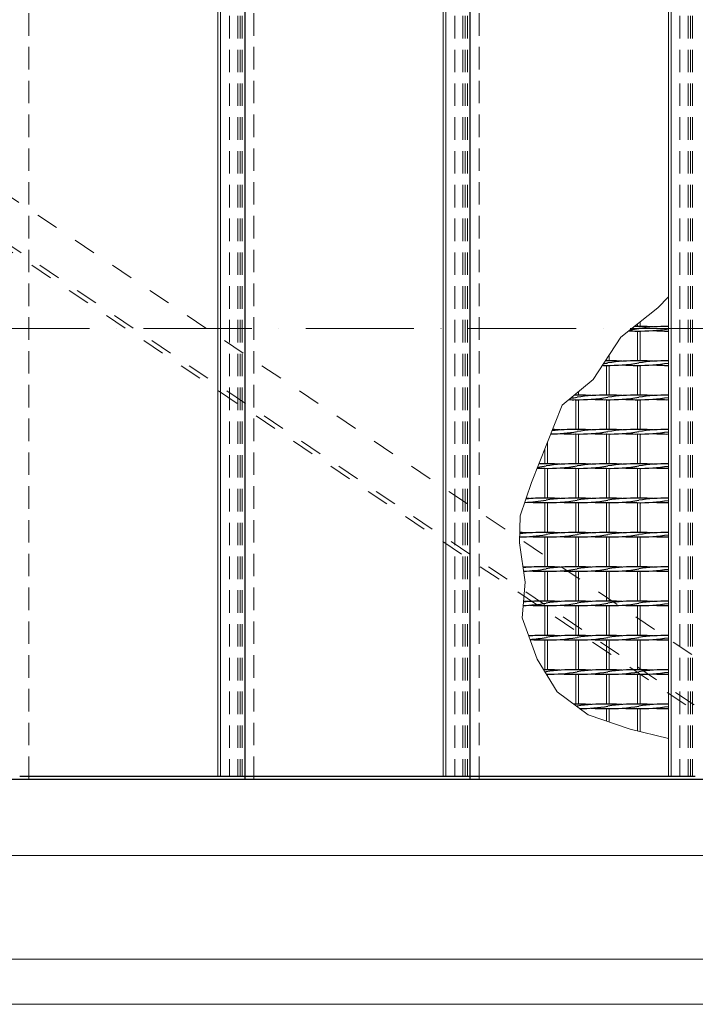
# Model space of a CAD drawing. Header units: millimetres. Extents: x -6178 to 46156, y -8419 to 8560.
# Tile 40 of 256: x 5429 to 6179, y -2755 to -1663. Entities that reach past the tile are written whole.
import ezdxf

# ---------------------------------------------------------------- set-up
doc = ezdxf.new("R2010")
doc.units = ezdxf.units.MM
for name, pattern in [('ACAD_ISO02W100', [15, 12, -3]), ('ACAD_ISO10W100', [18, 12, -3, 0, -3]), ('HIDDEN', [0.375, 0.25, -0.125]), ('JIS_02_1.0', [2, 1, -1])]:
    doc.linetypes.add(name, pattern=pattern)
for name, color, linetype, lineweight in [('Aussteifung', 7, 'ACAD_ISO02W100', 15), ('Betonfundamente', 7, 'Continuous', 18), ('Pflaster-Gehweg', 7, 'Continuous', 15), ('Stufen&Podest', 7, 'Continuous', 9), ('Tragegurt', 7, 'Continuous', 20)]:
    doc.layers.add(name, color=color, linetype=linetype, lineweight=lineweight)

msp = doc.modelspace()

# ---------------------------------------------------------------- linework, layer by layer
at = {"linetype": 'ACAD_ISO10W100', "lineweight": 18, "ltscale": 10}
msp.add_line((7127.74035, -2005.40053), (-5297.4259, -2005.40053), dxfattribs=at)
at = {"layer": 'Aussteifung', "linetype": 'JIS_02_1.0', "lineweight": 18, "ltscale": 25}
for p, q in [((6507.69306, -2590.40053), (5176.57305, -1696.16474)), ((6418.02982, -2590.40053), (5146.26603, -1736.03978)), ((6426.99615, -2590.40053), (5149.29673, -1732.05228))]:
    msp.add_line(p, q, dxfattribs=at)
at = {"layer": 'Betonfundamente', "linetype": 'HIDDEN', "lineweight": 9, "ltscale": 100}
for p, q in [((5439.38052, -1505.40053), (5439.38052, -2505.40053)), ((5689.38052, -1505.40053), (5689.38052, -2505.40053)), ((5939.38052, -1505.40053), (5939.38052, -2505.40053)), ((5662.38052, -1508.40053), (5662.38052, -2502.40053)), ((5671.47304, -1508.40053), (5671.47304, -2502.40053)), ((5674.07112, -1508.40053), (5674.07112, -2502.40053)), ((5676.38052, -1508.40053), (5676.38052, -2502.40053)), ((5912.38052, -1508.40053), (5912.38052, -2502.40053)), ((5921.47304, -1508.40053), (5921.47304, -2502.40053)), ((5924.07112, -1508.40053), (5924.07112, -2502.40053)), ((5926.38052, -1508.40053), (5926.38052, -2502.40053)), ((6162.38052, -1508.40053), (6162.38052, -2502.40053)), ((6171.47304, -1508.40053), (6171.47304, -2502.40053)), ((6174.07112, -1508.40053), (6174.07112, -2502.40053))]:
    msp.add_line(p, q, dxfattribs=at)
at = {"layer": 'Betonfundamente', "linetype": 'HIDDEN', "ltscale": 100}
msp.add_line((6176.38052, -1508.40053), (6176.38052, -2502.40053), dxfattribs=at)
at = {"layer": 'Pflaster-Gehweg'}
for p, q in [((6299.78679, -2705.40053), (2304.38052, -2705.40053)), ((6299.78679, -2755.40053), (2304.38052, -2755.40053))]:
    msp.add_line(p, q, dxfattribs=at)
at = {"layer": 'Stufen&Podest', "lineweight": 30}
for p, q in [((5679.38052, -1505.40053), (5679.38052, -2505.40053)), ((5929.38052, -2505.40053), (5929.38052, -1505.40053)), ((5679.38052, -2502.40053), (5429.38052, -2502.40053)), ((5929.38052, -2502.40053), (5679.38052, -2502.40053)), ((6179.38052, -2502.40053), (5929.38052, -2502.40053)), ((-2734.25391, -2505.40053), (6679.38052, -2505.40053))]:
    msp.add_line(p, q, dxfattribs=at)
at = {"layer": 'Stufen&Podest', "lineweight": 20}
for p, q in [((5649.48052, -1508.40053), (5649.48052, -2502.40053)), ((5652.48052, -1508.40053), (5652.48052, -2502.40053)), ((5899.48052, -1508.40053), (5899.48052, -2502.40053)), ((5902.48052, -1508.40053), (5902.48052, -2502.40053)), ((6149.48052, -1508.40053), (6149.48052, -2502.40053)), ((6152.48052, -1508.40053), (6152.48052, -2502.40053)), ((6118.18052, -1997.91308), (6118.18052, -2003.13517)), ((6115.18052, -2000.27558), (6115.18052, -2003.14689)), ((6115.18052, -2008.14689), (6115.18052, -2041.24689)), ((6118.18052, -2008.15862), (6118.18052, -2041.23517)), ((6080.88052, -2038.93064), (6080.88052, -2041.24689)), ((6083.88052, -2034.34098), (6083.88052, -2041.23517)), ((6080.88052, -2046.24689), (6080.88052, -2079.34689)), ((6083.88052, -2046.25862), (6083.88052, -2079.33517)), ((6115.18052, -2046.24689), (6115.18052, -2079.34689)), ((6118.18052, -2046.25862), (6118.18052, -2079.33517)), ((6049.58052, -2075.49138), (6049.58052, -2079.33517)), ((6046.58052, -2077.99928), (6046.58052, -2079.34689)), ((6046.58052, -2084.34689), (6046.58052, -2117.44689)), ((6049.58052, -2084.35862), (6049.58052, -2117.43517)), ((6080.88052, -2084.34689), (6080.88052, -2117.44689)), ((6083.88052, -2084.35862), (6083.88052, -2117.43517)), ((6115.18052, -2084.34689), (6115.18052, -2117.44689)), ((6118.18052, -2084.35862), (6118.18052, -2117.43517)), ((6046.58052, -2122.44689), (6046.58052, -2155.54689)), ((6049.58052, -2122.45862), (6049.58052, -2155.53517)), ((6080.88052, -2122.44689), (6080.88052, -2155.54689)), ((6083.88052, -2122.45862), (6083.88052, -2155.53517)), ((6115.18052, -2122.44689), (6115.18052, -2155.54689)), ((6118.18052, -2122.45862), (6118.18052, -2155.53517)), ((6012.28052, -2139.27934), (6012.28052, -2155.54689)), ((6015.28052, -2131.67689), (6015.28052, -2155.53517)), ((6012.28052, -2160.54689), (6012.28052, -2193.64689)), ((6015.28052, -2160.55862), (6015.28052, -2193.63517)), ((6046.58052, -2160.54689), (6046.58052, -2193.64689)), ((6049.58052, -2160.55862), (6049.58052, -2193.63517)), ((6080.88052, -2160.54689), (6080.88052, -2193.64689)), ((6083.88052, -2160.55862), (6083.88052, -2193.63517)), ((6115.18052, -2160.54689), (6115.18052, -2193.64689)), ((6118.18052, -2160.55862), (6118.18052, -2193.63517)), ((6012.28052, -2198.64689), (6012.28052, -2231.74689)), ((6015.28052, -2198.65862), (6015.28052, -2231.73517)), ((6046.58052, -2198.64689), (6046.58052, -2231.74689)), ((6049.58052, -2198.65862), (6049.58052, -2231.73517)), ((6080.88052, -2198.64689), (6080.88052, -2231.74689)), ((6083.88052, -2198.65862), (6083.88052, -2231.73517)), ((6115.18052, -2198.64689), (6115.18052, -2231.74689)), ((6118.18052, -2198.65862), (6118.18052, -2231.73517)), ((6012.28052, -2236.74689), (6012.28052, -2269.84689)), ((6015.28052, -2236.75862), (6015.28052, -2269.83517)), ((6046.58052, -2236.74689), (6046.58052, -2269.84689)), ((6049.58052, -2236.75862), (6049.58052, -2269.83517)), ((6080.88052, -2236.74689), (6080.88052, -2269.84689)), ((6083.88052, -2236.75862), (6083.88052, -2269.83517)), ((6115.18052, -2236.74689), (6115.18052, -2269.84689)), ((6118.18052, -2236.75862), (6118.18052, -2269.83517)), ((6012.28052, -2274.84689), (6012.28052, -2307.94689)), ((6015.28052, -2274.85862), (6015.28052, -2307.93517)), ((6046.58052, -2274.84689), (6046.58052, -2307.94689)), ((6049.58052, -2274.85862), (6049.58052, -2307.93517)), ((6080.88052, -2274.84689), (6080.88052, -2307.94689)), ((6083.88052, -2274.85862), (6083.88052, -2307.93517)), ((6115.18052, -2274.84689), (6115.18052, -2307.94689)), ((6118.18052, -2274.85862), (6118.18052, -2307.93517)), ((6012.28052, -2312.94689), (6012.28052, -2346.04689)), ((6015.28052, -2312.95862), (6015.28052, -2346.03517)), ((6046.58052, -2312.94689), (6046.58052, -2346.04689)), ((6049.58052, -2312.95862), (6049.58052, -2346.03517)), ((6080.88052, -2312.94689), (6080.88052, -2346.04689)), ((6083.88052, -2312.95862), (6083.88052, -2346.03517)), ((6115.18052, -2312.94689), (6115.18052, -2346.04689)), ((6118.18052, -2312.95862), (6118.18052, -2346.03517)), ((6012.28052, -2351.04689), (6012.28052, -2384.14689)), ((6015.28052, -2351.05862), (6015.28052, -2384.13517)), ((6046.58052, -2351.04689), (6046.58052, -2384.14689)), ((6049.58052, -2351.05862), (6049.58052, -2384.13517)), ((6080.88052, -2351.04689), (6080.88052, -2384.14689)), ((6083.88052, -2351.05862), (6083.88052, -2384.13517)), ((6115.18052, -2351.04689), (6115.18052, -2384.14689)), ((6118.18052, -2351.05862), (6118.18052, -2384.13517)), ((6015.28052, -2389.15862), (6015.28052, -2390.89606)), ((6046.58052, -2389.14689), (6046.58052, -2422.24689)), ((6049.58052, -2389.15862), (6049.58052, -2422.23517)), ((6080.88052, -2389.14689), (6080.88052, -2422.24689)), ((6083.88052, -2389.15862), (6083.88052, -2422.23517)), ((6115.18052, -2389.14689), (6115.18052, -2422.24689)), ((6118.18052, -2389.15862), (6118.18052, -2422.23517)), ((6080.88052, -2427.24689), (6080.88052, -2441.15592)), ((6083.88052, -2427.25862), (6083.88052, -2442.15544)), ((6115.18052, -2427.24689), (6115.18052, -2451.88275)), ((6118.18052, -2427.25862), (6118.18052, -2452.62203))]:
    msp.add_line(p, q, dxfattribs=at)
at = {"layer": 'Stufen&Podest', "linetype": 'HIDDEN', "ltscale": 10}
for p, q in [((5679.38052, -2502.40053), (5662.38052, -2502.40053)), ((5929.38052, -2502.40053), (5912.38052, -2502.40053)), ((6179.38052, -2502.40053), (6162.38052, -2502.40053))]:
    msp.add_line(p, q, dxfattribs=at)
at = {"layer": 'Stufen&Podest'}
msp.add_lwpolyline([(6149.48052, -2460.33517), (6107.0994, -2449.89135), (6060.32017, -2434.30575), (6026.07108, -2408.42241), (6003.79533, -2372.24148), (5986.99078, -2326.43058), (5990.67723, -2287.03474), (5984.26734, -2243.19463), (5985.10254, -2213.13663), (5997.63269, -2176.39911), (6031.48128, -2090.62177), (6065.90047, -2061.84841), (6096.56481, -2014.93545), (6137.8682, -1982.40902), (6149.48052, -1970.03517)], dxfattribs=at)
at = {"layer": 'Stufen&Podest', "lineweight": 30}
for centre, start, end in [((6112.87952, -1803.15691), 267.89749664, 270.49720247), ((6083.18152, -1803.16863), 276.64993554, 279.41143824), ((6112.87952, -2208.11343), 89.21089456, 90.36872816), ((6117.48152, -1803.16863), 269.21089461, 278.98056321), ((6117.48152, -2208.12516), 85.86862901, 90.4972021), ((6147.17952, -2208.11343), 89.35684827, 98.55019958), ((6147.17952, -1803.15691), 265.86862902, 270.64315173), ((6078.57952, -2246.21343), 89.21089462, 89.77581645), ((6083.18152, -2246.22516), 85.868629, 90.49720216), ((6112.87952, -2246.21343), 89.21089456, 98.55019958), ((6117.48152, -2246.22516), 85.86862901, 90.4972021), ((6147.17952, -2246.21343), 89.35684827, 98.55019958), ((6078.57952, -1841.25691), 269.30897957, 270.64315173), ((6048.88152, -1841.26863), 277.99473863, 279.41143824), ((6083.18152, -1841.26863), 269.21089468, 279.41143824), ((6112.87952, -1841.25691), 265.8686291, 270.49720247), ((6117.48152, -1841.26863), 269.21089461, 278.98056321), ((6147.17952, -1841.25691), 265.86862902, 270.64315173), ((6044.27952, -1879.35691), 268.54245392, 270.64315173), ((6014.58152, -1879.36863), 277.41028476, 279.41143824), ((6044.27952, -2284.31343), 89.21089472, 89.79961267), ((6048.88152, -1879.36863), 269.21089483, 279.41143824), ((6048.88152, -2284.32516), 85.86862888, 90.49720201), ((6078.57952, -2284.31343), 89.21089462, 98.55019958), ((6078.57952, -1879.35691), 265.86862913, 270.64315173), ((6083.18152, -1879.36863), 269.21089468, 279.41143824), ((6083.18152, -2284.32516), 85.868629, 90.49720216), ((6112.87952, -2284.31343), 89.21089456, 98.55019958), ((6112.87952, -1879.35691), 265.8686291, 270.49720247), ((6117.48152, -1879.36863), 269.21089461, 278.98056321), ((6117.48152, -2284.32516), 85.86862901, 90.4972021), ((6147.17952, -2284.31343), 89.35684827, 98.55019958), ((6147.17952, -1879.35691), 265.86862902, 270.64315173), ((6014.58152, -1917.46863), 271.21716359, 279.41143824), ((6044.27952, -2322.41343), 89.21089472, 96.70293376), ((6014.58152, -2322.42516), 85.86862885, 88.24404785), ((6048.88152, -1917.46863), 269.21089483, 279.41143824), ((6048.88152, -2322.42516), 85.86862888, 90.49720201), ((6078.57952, -2322.41343), 89.21089462, 98.55019958), ((6083.18152, -1917.46863), 269.21089468, 279.41143824), ((6083.18152, -2322.42516), 85.868629, 90.49720216), ((6112.87952, -2322.41343), 89.21089456, 98.55019958), ((6117.48152, -1917.46863), 269.21089461, 278.98056321), ((6117.48152, -2322.42516), 85.86862901, 90.4972021), ((6147.17952, -2322.41343), 89.35684827, 98.55019958), ((6044.27952, -1917.45691), 265.86862907, 270.64315173), ((6078.57952, -1917.45691), 265.86862913, 270.64315173), ((6112.87952, -1917.45691), 265.8686291, 270.49720247), ((6147.17952, -1917.45691), 265.86862902, 270.64315173), ((6009.97952, -1955.55691), 268.30692691, 270.64315173), ((5980.28152, -1955.56863), 276.77010348, 279.41143824), ((6009.97952, -2360.51343), 89.21089473, 91.1530297), ((6014.58152, -1955.56863), 269.21089474, 279.41143824), ((6014.58152, -2360.52516), 85.86862885, 90.49720197), ((6044.27952, -2360.51343), 89.21089472, 98.55019958), ((6044.27952, -1955.55691), 265.86862907, 270.64315173), ((6048.88152, -1955.56863), 269.21089483, 279.41143824), ((6048.88152, -2360.52516), 85.86862888, 90.49720201), ((6078.57952, -2360.51343), 89.21089462, 98.55019958), ((6078.57952, -1955.55691), 265.86862913, 270.64315173), ((6083.18152, -1955.56863), 269.21089468, 279.41143824), ((6083.18152, -2360.52516), 85.868629, 90.49720216), ((6112.87952, -2360.51343), 89.21089456, 98.55019958), ((6112.87952, -1955.55691), 265.8686291, 270.49720247), ((6117.48152, -1955.56863), 269.21089461, 278.98056321), ((6117.48152, -2360.52516), 85.86862901, 90.4972021), ((6147.17952, -2360.51343), 89.35684827, 98.55019958), ((6147.17952, -1955.55691), 265.86862902, 270.64315173), ((5980.28152, -1993.66863), 272.75116258, 279.41143824), ((6009.97952, -2398.61343), 89.21089473, 95.17973697), ((5980.28152, -2398.62516), 85.86862891, 86.82172998), ((6014.58152, -1993.66863), 269.21089474, 279.41143824), ((6014.58152, -2398.62516), 85.86862885, 90.49720197), ((6044.27952, -2398.61343), 89.21089472, 98.55019958), ((6048.88152, -1993.66863), 269.21089483, 279.41143824), ((6048.88152, -2398.62516), 85.86862888, 90.49720201), ((6078.57952, -2398.61343), 89.21089462, 98.55019958), ((6083.18152, -1993.66863), 269.21089468, 279.41143824), ((6083.18152, -2398.62516), 85.868629, 90.49720216), ((6112.87952, -2398.61343), 89.21089456, 98.55019958), ((6117.48152, -1993.66863), 269.21089461, 278.98056321), ((6117.48152, -2398.62516), 85.86862901, 90.4972021), ((6147.17952, -2398.61343), 89.35684827, 98.55019958), ((6009.97952, -1993.65691), 265.86862909, 270.64315173), ((6044.27952, -1993.65691), 265.86862907, 270.64315173), ((6078.57952, -1993.65691), 265.86862913, 270.64315173), ((6112.87952, -1993.65691), 265.8686291, 270.49720247), ((6147.17952, -1993.65691), 265.86862902, 270.64315173), ((5980.28152, -2031.76863), 271.16443512, 279.41143824), ((6009.97952, -2436.71343), 89.21089473, 97.12822784), ((5980.28152, -2436.72516), 85.86862891, 88.79720329), ((6009.97952, -2031.75691), 265.86862909, 270.64315173), ((6014.58152, -2031.76863), 269.21089474, 279.41143824), ((6014.58152, -2436.72516), 85.86862885, 90.49720197), ((6044.27952, -2436.71343), 89.21089472, 98.55019958), ((6044.27952, -2031.75691), 265.86862907, 270.64315173), ((6048.88152, -2031.76863), 269.21089483, 279.41143824), ((6048.88152, -2436.72516), 85.86862888, 90.49720201), ((6078.57952, -2436.71343), 89.21089462, 98.55019958), ((6078.57952, -2031.75691), 265.86862913, 270.64315173), ((6083.18152, -2031.76863), 269.21089468, 279.41143824), ((6083.18152, -2436.72516), 85.868629, 90.49720216), ((6112.87952, -2436.71343), 89.21089456, 98.55019958), ((6112.87952, -2031.75691), 265.8686291, 270.49720247), ((6117.48152, -2031.76863), 269.21089461, 278.98056321), ((6117.48152, -2436.72516), 85.86862901, 90.4972021), ((6147.17952, -2436.71343), 89.35684827, 98.55019958), ((6147.17952, -2031.75691), 265.86862902, 270.64315173), ((5980.28152, -2474.82516), 85.86862891, 87.79051905), ((6009.97952, -2474.81343), 89.21089473, 96.06292277), ((5980.28152, -2069.86863), 272.40143863, 279.41143824), ((6014.58152, -2069.86863), 269.21089474, 279.41143824), ((6014.58152, -2474.82516), 85.86862885, 90.49720197), ((6044.27952, -2474.81343), 89.21089472, 98.55019958), ((6048.88152, -2069.86863), 269.21089483, 279.41143824), ((6048.88152, -2474.82516), 85.86862888, 90.49720201), ((6078.57952, -2474.81343), 89.21089462, 98.55019958), ((6083.18152, -2069.86863), 269.21089468, 279.41143824), ((6083.18152, -2474.82516), 85.868629, 90.49720216), ((6112.87952, -2474.81343), 89.21089456, 98.55019958), ((6117.48152, -2069.86863), 269.21089461, 278.98056321), ((6117.48152, -2474.82516), 85.86862901, 90.4972021), ((6147.17952, -2474.81343), 89.35684827, 98.55019958), ((6009.97952, -2069.85691), 265.86862909, 270.64315173), ((6044.27952, -2069.85691), 265.86862907, 270.64315173), ((6078.57952, -2069.85691), 265.86862913, 270.64315173), ((6112.87952, -2069.85691), 265.8686291, 270.49720247), ((6147.17952, -2069.85691), 265.86862902, 270.64315173), ((5980.28152, -2107.96863), 272.2322155, 279.41143824), ((6009.97952, -2512.91343), 89.21089473, 95.98140913), ((5980.28152, -2512.92516), 85.86862891, 87.64483516), ((6009.97952, -2107.95691), 265.86862909, 270.64315173), ((6014.58152, -2107.96863), 269.21089474, 279.41143824), ((6014.58152, -2512.92516), 85.86862885, 90.49720197), ((6044.27952, -2512.91343), 89.21089472, 98.55019958), ((6044.27952, -2107.95691), 265.86862907, 270.64315173), ((6048.88152, -2107.96863), 269.21089483, 279.41143824), ((6048.88152, -2512.92516), 85.86862888, 90.49720201), ((6078.57952, -2512.91343), 89.21089462, 98.55019958), ((6078.57952, -2107.95691), 265.86862913, 270.64315173), ((6083.18152, -2107.96863), 269.21089468, 279.41143824), ((6083.18152, -2512.92516), 85.868629, 90.49720216), ((6112.87952, -2512.91343), 89.21089456, 98.55019958), ((6112.87952, -2107.95691), 265.8686291, 270.49720247), ((6117.48152, -2107.96863), 269.21089461, 278.98056321), ((6117.48152, -2512.92516), 85.86862901, 90.4972021), ((6147.17952, -2512.91343), 89.35684827, 98.55019958), ((6147.17952, -2107.95691), 265.86862902, 270.64315173), ((5980.28152, -2551.02516), 85.86862891, 86.06210552), ((6009.97952, -2551.01343), 89.21089473, 94.36010709), ((5980.28152, -2146.06863), 274.34424276, 279.41143824), ((6014.58152, -2146.06863), 269.21089474, 279.41143824), ((6014.58152, -2551.02516), 85.86862885, 90.49720197), ((6044.27952, -2551.01343), 89.21089472, 98.55019958), ((6048.88152, -2146.06863), 269.21089483, 279.41143824), ((6048.88152, -2551.02516), 85.86862888, 90.49720201), ((6078.57952, -2551.01343), 89.21089462, 98.55019958), ((6083.18152, -2146.06863), 269.21089468, 279.41143824), ((6083.18152, -2551.02516), 85.868629, 90.49720216), ((6112.87952, -2551.01343), 89.21089456, 98.55019958), ((6117.48152, -2146.06863), 269.21089461, 278.98056321), ((6117.48152, -2551.02516), 85.86862901, 90.4972021), ((6147.17952, -2551.01343), 89.35684827, 98.55019958), ((6009.97952, -2146.05691), 266.045384, 270.64315173), ((6044.27952, -2146.05691), 265.86862907, 270.64315173), ((6078.57952, -2146.05691), 265.86862913, 270.64315173), ((6112.87952, -2146.05691), 265.8686291, 270.49720247), ((6147.17952, -2146.05691), 265.86862902, 270.64315173), ((6009.97952, -2589.11343), 89.21089473, 89.68347227), ((5980.28152, -2184.16863), 279.07952575, 279.41143824), ((6014.58152, -2589.12516), 85.86862885, 90.49720197), ((6044.27952, -2589.11343), 89.21089472, 98.55019958), ((6014.58152, -2184.16863), 269.89653528, 279.41143824), ((6044.27952, -2184.15691), 265.86862907, 270.64315173), ((6048.88152, -2184.16863), 269.21089483, 279.41143824), ((6048.88152, -2589.12516), 85.86862888, 90.49720201), ((6078.57952, -2589.11343), 89.21089462, 98.55019958), ((6078.57952, -2184.15691), 265.86862913, 270.64315173), ((6083.18152, -2184.16863), 269.21089468, 279.41143824), ((6083.18152, -2589.12516), 85.868629, 90.49720216), ((6112.87952, -2589.11343), 89.21089456, 98.55019958), ((6112.87952, -2184.15691), 265.8686291, 270.49720247), ((6117.48152, -2184.16863), 269.21089461, 278.98056321), ((6117.48152, -2589.12516), 85.86862901, 90.4972021), ((6147.17952, -2589.11343), 89.35684827, 98.55019958), ((6147.17952, -2184.15691), 265.86862902, 270.64315173), ((6044.27952, -2627.21343), 89.21089472, 89.98555893), ((6048.88152, -2627.22516), 85.86862888, 90.49720201), ((6014.58152, -2222.26863), 279.23541323, 279.41143824), ((6078.57952, -2627.21343), 89.21089462, 98.55019958), ((6048.88152, -2222.26863), 270.58728755, 279.41143824), ((6083.18152, -2222.26863), 269.21089468, 279.41143824), ((6083.18152, -2627.22516), 85.868629, 90.49720216), ((6112.87952, -2627.21343), 89.21089456, 98.55019958), ((6117.48152, -2222.26863), 269.21089461, 278.98056321), ((6117.48152, -2627.22516), 85.86862901, 90.4972021), ((6147.17952, -2627.21343), 89.35684827, 98.55019958), ((6078.57952, -2222.25691), 265.86862913, 270.64315173), ((6112.87952, -2222.25691), 265.8686291, 270.49720247), ((6147.17952, -2222.25691), 265.86862902, 270.64315173)]:
    msp.add_arc(centre, 204.99118, start, end, dxfattribs=at)
at = {"layer": 'Tragegurt'}
for p, q in [((6999.78679, -2505.40053), (-2734.25391, -2505.40053)), ((6891.88052, -2590.40053), (-2713.06845, -2590.40053))]:
    msp.add_line(p, q, dxfattribs=at)

doc.saveas('drawing.dxf')
